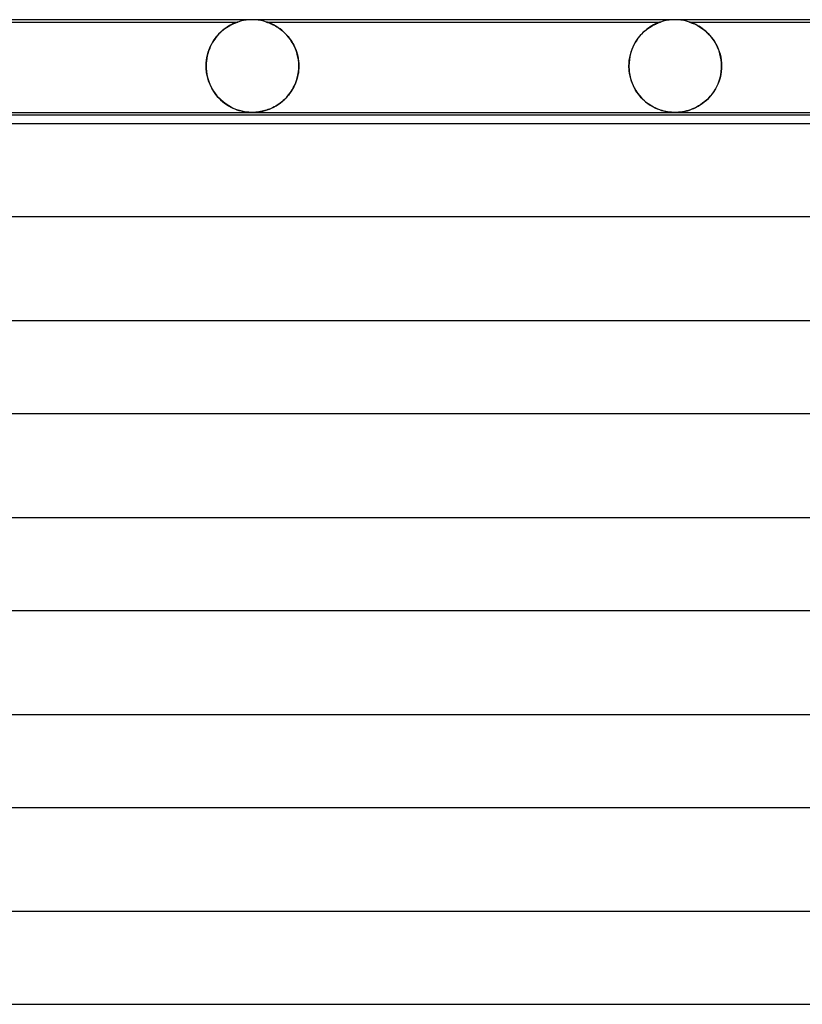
# Model space of a CAD drawing. Header units: millimetres. Extents: x -232 to 232, y -2 to 170.
# Tile 7 of 33: x -156 to -122, y 128 to 170. Entities that reach past the tile are written whole.
import ezdxf

# ---------------------------------------------------------------- set-up
doc = ezdxf.new("R2010")
doc.units = ezdxf.units.MM
doc.layers.add('HIDDEN', color=7, linetype='Continuous')
doc.layers.add('THICK', color=7, linetype='Continuous')

msp = doc.modelspace()

# ---------------------------------------------------------------- linework, layer by layer
at = {"layer": 'HIDDEN'}
for p, q in [((-146, 170), (-146.127, 169.996)), ((-145.873, 169.996), (-146, 170)), ((-127.75, 170), (-127.877, 169.996)), ((-127.623, 169.996), (-127.75, 170)), ((-163.626, 169.9), (-146.624, 169.9)), ((-147.203, 169.594), (-147.264, 169.546)), ((-147.248, 169.56), (-147.175, 169.616)), ((-147.143, 169.638), (-147.203, 169.594)), ((-147.175, 169.616), (-147.104, 169.666)), ((-147.085, 169.678), (-147.143, 169.638)), ((-147.104, 169.666), (-147.035, 169.71)), ((-147.028, 169.714), (-147.085, 169.678)), ((-147.035, 169.71), (-146.968, 169.749)), ((-146.974, 169.746), (-147.028, 169.714)), ((-146.923, 169.774), (-146.974, 169.746)), ((-146.968, 169.749), (-146.905, 169.782)), ((-146.874, 169.798), (-146.923, 169.774)), ((-146.905, 169.782), (-146.847, 169.811)), ((-146.829, 169.82), (-146.874, 169.798)), ((-146.847, 169.811), (-146.794, 169.835)), ((-146.785, 169.839), (-146.829, 169.82)), ((-146.794, 169.835), (-146.747, 169.855)), ((-146.744, 169.856), (-146.785, 169.839)), ((-146.747, 169.855), (-146.707, 169.871)), ((-146.706, 169.871), (-146.744, 169.856)), ((-146.707, 169.871), (-146.675, 169.883)), ((-146.675, 169.882), (-146.706, 169.871)), ((-146.675, 169.883), (-146.652, 169.891)), ((-146.652, 169.891), (-146.675, 169.882)), ((-146.652, 169.891), (-146.636, 169.896)), ((-146.637, 169.896), (-146.652, 169.891)), ((-146.627, 169.899), (-146.637, 169.896)), ((-146.636, 169.896), (-146.627, 169.899)), ((-146.627, 169.899), (-146.624, 169.9)), ((-146.624, 169.9), (-146.627, 169.899)), ((-146.503, 169.936), (-146.624, 169.9)), ((-146.379, 169.964), (-146.503, 169.936)), ((-146.253, 169.984), (-146.379, 169.964)), ((-146.127, 169.996), (-146.253, 169.984)), ((-145.747, 169.984), (-145.873, 169.996)), ((-145.621, 169.964), (-145.747, 169.984)), ((-145.497, 169.936), (-145.621, 169.964)), ((-145.376, 169.9), (-145.497, 169.936)), ((-145.373, 169.899), (-145.376, 169.9)), ((-145.376, 169.9), (-145.37, 169.898)), ((-145.376, 169.9), (-128.374, 169.9)), ((-145.367, 169.897), (-145.373, 169.899)), ((-145.37, 169.898), (-145.356, 169.893)), ((-145.356, 169.894), (-145.367, 169.897)), ((-145.34, 169.888), (-145.356, 169.894)), ((-145.356, 169.893), (-145.333, 169.886)), ((-145.316, 169.88), (-145.34, 169.888)), ((-145.333, 169.886), (-145.303, 169.875)), ((-145.285, 169.868), (-145.316, 169.88)), ((-145.303, 169.875), (-145.268, 169.861)), ((-145.244, 169.852), (-145.285, 169.868)), ((-145.268, 169.861), (-145.229, 169.846)), ((-145.195, 169.831), (-145.244, 169.852)), ((-145.229, 169.846), (-145.187, 169.828)), ((-145.14, 169.806), (-145.195, 169.831)), ((-145.187, 169.828), (-145.143, 169.807)), ((-145.143, 169.807), (-145.095, 169.784)), ((-145.08, 169.776), (-145.14, 169.806)), ((-145.095, 169.784), (-145.044, 169.758)), ((-145.014, 169.741), (-145.08, 169.776)), ((-145.044, 169.758), (-144.99, 169.728)), ((-144.945, 169.701), (-145.014, 169.741)), ((-144.99, 169.728), (-144.934, 169.694)), ((-144.873, 169.654), (-144.945, 169.701)), ((-144.934, 169.694), (-144.875, 169.656)), ((-144.875, 169.656), (-144.815, 169.614)), ((-144.799, 169.602), (-144.873, 169.654)), ((-144.815, 169.614), (-144.754, 169.568)), ((-144.723, 169.543), (-144.799, 169.602)), ((-128.964, 169.586), (-129.04, 169.524)), ((-128.99, 169.565), (-128.918, 169.621)), ((-128.89, 169.641), (-128.964, 169.586)), ((-128.918, 169.621), (-128.847, 169.67)), ((-128.816, 169.69), (-128.89, 169.641)), ((-128.847, 169.67), (-128.778, 169.713)), ((-128.745, 169.733), (-128.816, 169.69)), ((-128.778, 169.713), (-128.713, 169.752)), ((-128.678, 169.771), (-128.745, 169.733)), ((-128.713, 169.752), (-128.65, 169.785)), ((-128.615, 169.802), (-128.678, 169.771)), ((-128.65, 169.785), (-128.593, 169.813)), ((-128.558, 169.829), (-128.615, 169.802)), ((-128.593, 169.813), (-128.54, 169.837)), ((-128.507, 169.851), (-128.558, 169.829)), ((-128.54, 169.837), (-128.494, 169.856)), ((-128.465, 169.868), (-128.507, 169.851)), ((-128.494, 169.856), (-128.455, 169.872)), ((-128.434, 169.88), (-128.465, 169.868)), ((-128.455, 169.872), (-128.424, 169.883)), ((-128.412, 169.888), (-128.434, 169.88)), ((-128.424, 169.883), (-128.401, 169.891)), ((-128.396, 169.893), (-128.412, 169.888)), ((-128.401, 169.891), (-128.386, 169.896)), ((-128.386, 169.896), (-128.396, 169.893)), ((-128.386, 169.896), (-128.377, 169.899)), ((-128.38, 169.898), (-128.386, 169.896)), ((-128.376, 169.9), (-128.38, 169.898)), ((-128.377, 169.899), (-128.375, 169.9)), ((-128.374, 169.9), (-128.376, 169.9)), ((-128.253, 169.936), (-128.374, 169.9)), ((-128.129, 169.964), (-128.253, 169.936)), ((-128.003, 169.984), (-128.129, 169.964)), ((-127.877, 169.996), (-128.003, 169.984)), ((-127.497, 169.984), (-127.623, 169.996)), ((-127.371, 169.964), (-127.497, 169.984)), ((-127.247, 169.936), (-127.371, 169.964)), ((-127.126, 169.9), (-127.247, 169.936)), ((-127.126, 169.9), (-110.124, 169.9)), ((-127.124, 169.899), (-127.126, 169.9)), ((-127.126, 169.9), (-127.123, 169.899)), ((-127.118, 169.897), (-127.124, 169.899)), ((-127.123, 169.899), (-127.114, 169.896)), ((-127.108, 169.894), (-127.118, 169.897)), ((-127.114, 169.896), (-127.099, 169.891)), ((-127.093, 169.889), (-127.108, 169.894)), ((-127.099, 169.891), (-127.076, 169.883)), ((-127.073, 169.882), (-127.093, 169.889)), ((-127.076, 169.883), (-127.045, 169.872)), ((-127.045, 169.872), (-127.073, 169.882)), ((-127.008, 169.858), (-127.045, 169.872)), ((-127.045, 169.872), (-127.006, 169.857)), ((-126.963, 169.839), (-127.008, 169.858)), ((-127.006, 169.857), (-126.96, 169.838)), ((-126.91, 169.816), (-126.963, 169.839)), ((-126.96, 169.838), (-126.909, 169.815)), ((-126.851, 169.787), (-126.91, 169.816)), ((-126.909, 169.815), (-126.854, 169.789)), ((-126.854, 169.789), (-126.795, 169.759)), ((-126.787, 169.754), (-126.851, 169.787)), ((-126.795, 169.759), (-126.733, 169.723)), ((-126.719, 169.715), (-126.787, 169.754)), ((-126.733, 169.723), (-126.667, 169.683)), ((-126.648, 169.671), (-126.719, 169.715)), ((-126.667, 169.683), (-126.598, 169.638)), ((-126.574, 169.62), (-126.648, 169.671)), ((-126.598, 169.638), (-126.528, 169.586)), ((-126.498, 169.563), (-126.574, 169.62)), ((-126.528, 169.586), (-126.456, 169.529)), ((-147.619, 169.163), (-147.671, 169.085)), ((-147.652, 169.114), (-147.591, 169.201)), ((-147.564, 169.237), (-147.619, 169.163)), ((-147.591, 169.201), (-147.527, 169.283)), ((-147.507, 169.307), (-147.564, 169.237)), ((-147.527, 169.283), (-147.46, 169.36)), ((-147.448, 169.373), (-147.507, 169.307)), ((-147.46, 169.36), (-147.391, 169.432)), ((-147.388, 169.435), (-147.448, 169.373)), ((-147.391, 169.432), (-147.32, 169.498)), ((-147.326, 169.493), (-147.388, 169.435)), ((-147.264, 169.546), (-147.326, 169.493)), ((-147.32, 169.498), (-147.248, 169.56)), ((-144.754, 169.568), (-144.692, 169.517)), ((-144.647, 169.477), (-144.723, 169.543)), ((-144.692, 169.517), (-144.631, 169.463)), ((-144.572, 169.406), (-144.647, 169.477)), ((-144.631, 169.463), (-144.571, 169.405)), ((-144.499, 169.329), (-144.572, 169.406)), ((-144.571, 169.405), (-144.512, 169.343)), ((-144.512, 169.343), (-144.454, 169.278)), ((-144.428, 169.246), (-144.499, 169.329)), ((-144.454, 169.278), (-144.398, 169.208)), ((-144.361, 169.158), (-144.428, 169.246)), ((-144.398, 169.208), (-144.345, 169.135)), ((-144.297, 169.064), (-144.361, 169.158)), ((-129.333, 169.21), (-129.401, 169.114)), ((-129.396, 169.122), (-129.335, 169.209)), ((-129.335, 169.209), (-129.27, 169.29)), ((-129.263, 169.299), (-129.333, 169.21)), ((-129.27, 169.29), (-129.203, 169.367)), ((-129.19, 169.381), (-129.263, 169.299)), ((-129.203, 169.367), (-129.133, 169.438)), ((-129.115, 169.456), (-129.19, 169.381)), ((-129.133, 169.438), (-129.062, 169.504)), ((-129.04, 169.524), (-129.115, 169.456)), ((-129.062, 169.504), (-128.99, 169.565)), ((-126.421, 169.499), (-126.498, 169.563)), ((-126.456, 169.529), (-126.384, 169.466)), ((-126.344, 169.429), (-126.421, 169.499)), ((-126.384, 169.466), (-126.311, 169.397)), ((-126.269, 169.352), (-126.344, 169.429)), ((-126.311, 169.397), (-126.24, 169.32)), ((-126.196, 169.269), (-126.269, 169.352)), ((-126.24, 169.32), (-126.171, 169.238)), ((-126.126, 169.181), (-126.196, 169.269)), ((-126.171, 169.238), (-126.104, 169.15)), ((-126.06, 169.086), (-126.126, 169.181)), ((-126.104, 169.15), (-126.042, 169.057)), ((-147.849, 168.734), (-147.884, 168.638)), ((-147.856, 168.716), (-147.812, 168.822)), ((-147.81, 168.828), (-147.849, 168.734)), ((-147.812, 168.822), (-147.764, 168.924)), ((-147.767, 168.918), (-147.81, 168.828)), ((-147.721, 169.004), (-147.767, 168.918)), ((-147.764, 168.924), (-147.71, 169.022)), ((-147.671, 169.085), (-147.721, 169.004)), ((-147.71, 169.022), (-147.652, 169.114)), ((-144.345, 169.135), (-144.294, 169.059)), ((-144.238, 168.964), (-144.297, 169.064)), ((-144.294, 169.059), (-144.246, 168.978)), ((-144.246, 168.978), (-144.2, 168.894)), ((-144.183, 168.859), (-144.238, 168.964)), ((-144.2, 168.894), (-144.159, 168.806)), ((-144.134, 168.748), (-144.183, 168.859)), ((-144.159, 168.806), (-144.121, 168.715)), ((-144.091, 168.633), (-144.134, 168.748)), ((-129.576, 168.788), (-129.622, 168.667)), ((-129.602, 168.723), (-129.558, 168.83)), ((-129.523, 168.903), (-129.576, 168.788)), ((-129.558, 168.83), (-129.508, 168.932)), ((-129.465, 169.012), (-129.523, 168.903)), ((-129.508, 168.932), (-129.454, 169.03)), ((-129.401, 169.114), (-129.465, 169.012)), ((-129.454, 169.03), (-129.396, 169.122)), ((-125.999, 168.986), (-126.06, 169.086)), ((-126.042, 169.057), (-125.983, 168.958)), ((-125.941, 168.879), (-125.999, 168.986)), ((-125.983, 168.958), (-125.929, 168.853)), ((-125.89, 168.767), (-125.941, 168.879)), ((-125.929, 168.853), (-125.88, 168.743)), ((-125.845, 168.649), (-125.89, 168.767)), ((-125.88, 168.743), (-125.838, 168.629)), ((-147.96, 168.328), (-147.975, 168.22)), ((-147.971, 168.249), (-147.953, 168.37)), ((-147.94, 168.434), (-147.96, 168.328)), ((-147.953, 168.37), (-147.927, 168.488)), ((-147.914, 168.538), (-147.94, 168.434)), ((-147.927, 168.488), (-147.895, 168.604)), ((-147.884, 168.638), (-147.914, 168.538)), ((-147.895, 168.604), (-147.856, 168.716)), ((-144.121, 168.715), (-144.087, 168.62)), ((-144.054, 168.513), (-144.091, 168.633)), ((-144.087, 168.62), (-144.057, 168.523)), ((-144.057, 168.523), (-144.032, 168.422)), ((-144.025, 168.388), (-144.054, 168.513)), ((-144.032, 168.422), (-144.012, 168.318)), ((-144.004, 168.261), (-144.025, 168.388)), ((-144.012, 168.318), (-143.998, 168.213)), ((-129.719, 168.252), (-129.7, 168.374)), ((-129.693, 168.41), (-129.716, 168.276)), ((-129.7, 168.374), (-129.674, 168.494)), ((-129.662, 168.541), (-129.693, 168.41)), ((-129.674, 168.494), (-129.641, 168.61)), ((-129.622, 168.667), (-129.662, 168.541)), ((-129.641, 168.61), (-129.602, 168.723)), ((-125.806, 168.527), (-125.845, 168.649)), ((-125.838, 168.629), (-125.802, 168.51)), ((-125.775, 168.399), (-125.806, 168.527)), ((-125.802, 168.51), (-125.773, 168.387)), ((-125.753, 168.268), (-125.775, 168.399)), ((-125.773, 168.387), (-125.752, 168.26)), ((-147.987, 168), (-147.983, 168.125)), ((-147.984, 168.11), (-147.987, 168)), ((-147.986, 167.983), (-147.987, 168)), ((-147.987, 168), (-147.986, 167.983)), ((-147.986, 167.967), (-147.986, 167.983)), ((-147.986, 167.983), (-147.986, 167.967)), ((-147.986, 167.95), (-147.986, 167.967)), ((-147.986, 167.967), (-147.986, 167.95)), ((-147.985, 167.933), (-147.986, 167.95)), ((-147.986, 167.95), (-147.985, 167.933)), ((-147.985, 167.917), (-147.985, 167.933)), ((-147.985, 167.933), (-147.985, 167.917)), ((-147.984, 167.9), (-147.985, 167.917)), ((-147.985, 167.917), (-147.984, 167.9)), ((-147.975, 168.22), (-147.984, 168.11)), ((-147.984, 167.9), (-147.973, 167.765)), ((-147.966, 167.717), (-147.984, 167.9)), ((-147.983, 168.125), (-147.971, 168.249)), ((-143.991, 168.131), (-144.004, 168.261)), ((-144.001, 167.755), (-143.989, 167.9)), ((-143.998, 168.213), (-143.989, 168.107)), ((-143.989, 167.9), (-143.996, 167.806)), ((-143.986, 168), (-143.991, 168.131)), ((-143.989, 168.107), (-143.986, 168)), ((-143.988, 167.917), (-143.989, 167.9)), ((-143.989, 167.9), (-143.988, 167.917)), ((-143.987, 167.933), (-143.988, 167.917)), ((-143.988, 167.917), (-143.987, 167.933)), ((-143.986, 167.967), (-143.987, 167.95)), ((-143.987, 167.95), (-143.986, 167.967)), ((-143.987, 167.95), (-143.987, 167.933)), ((-143.987, 167.933), (-143.987, 167.95)), ((-143.986, 168), (-143.986, 167.983)), ((-143.986, 167.983), (-143.986, 168)), ((-143.986, 167.983), (-143.986, 167.967)), ((-143.986, 167.967), (-143.986, 167.983)), ((-129.73, 168.139), (-129.735, 168)), ((-129.735, 168), (-129.731, 168.127)), ((-129.735, 167.983), (-129.735, 168)), ((-129.735, 168), (-129.735, 167.983)), ((-129.734, 167.967), (-129.735, 167.983)), ((-129.735, 167.983), (-129.734, 167.967)), ((-129.734, 167.95), (-129.734, 167.967)), ((-129.734, 167.967), (-129.734, 167.95)), ((-129.733, 167.933), (-129.734, 167.95)), ((-129.734, 167.95), (-129.733, 167.933)), ((-129.733, 167.917), (-129.733, 167.933)), ((-129.733, 167.933), (-129.733, 167.917)), ((-129.732, 167.9), (-129.733, 167.917)), ((-129.733, 167.917), (-129.732, 167.9)), ((-129.732, 167.9), (-129.719, 167.752)), ((-129.723, 167.786), (-129.732, 167.9)), ((-129.731, 168.127), (-129.719, 168.252)), ((-129.716, 168.276), (-129.73, 168.139)), ((-125.739, 168.135), (-125.753, 168.268)), ((-125.752, 168.26), (-125.739, 168.131)), ((-125.749, 167.761), (-125.737, 167.9)), ((-125.737, 167.9), (-125.748, 167.764)), ((-125.734, 168), (-125.739, 168.135)), ((-125.739, 168.131), (-125.734, 168)), ((-125.736, 167.917), (-125.737, 167.9)), ((-125.737, 167.9), (-125.736, 167.917)), ((-125.735, 167.933), (-125.736, 167.917)), ((-125.736, 167.917), (-125.735, 167.933)), ((-125.734, 167.967), (-125.735, 167.95)), ((-125.735, 167.95), (-125.734, 167.967)), ((-125.735, 167.95), (-125.735, 167.933)), ((-125.735, 167.933), (-125.735, 167.95)), ((-125.734, 168), (-125.734, 167.983)), ((-125.734, 167.983), (-125.734, 168)), ((-125.734, 167.983), (-125.734, 167.967)), ((-125.734, 167.967), (-125.734, 167.983)), ((-147.973, 167.765), (-147.952, 167.631)), ((-147.933, 167.537), (-147.966, 167.717)), ((-147.952, 167.631), (-147.924, 167.5)), ((-147.884, 167.365), (-147.933, 167.537)), ((-147.924, 167.5), (-147.887, 167.373)), ((-144.1, 167.338), (-144.057, 167.473)), ((-144.043, 167.53), (-144.067, 167.44)), ((-144.057, 167.473), (-144.024, 167.612)), ((-144.023, 167.62), (-144.043, 167.53)), ((-144.024, 167.612), (-144.001, 167.755)), ((-144.007, 167.712), (-144.023, 167.62)), ((-143.996, 167.806), (-144.007, 167.712)), ((-129.708, 167.674), (-129.723, 167.786)), ((-129.719, 167.752), (-129.696, 167.606)), ((-129.687, 167.563), (-129.708, 167.674)), ((-129.696, 167.606), (-129.662, 167.464)), ((-129.659, 167.454), (-129.687, 167.563)), ((-129.662, 167.464), (-129.619, 167.325)), ((-129.626, 167.347), (-129.659, 167.454)), ((-125.84, 167.36), (-125.801, 167.491)), ((-125.799, 167.495), (-125.838, 167.367)), ((-125.801, 167.491), (-125.77, 167.624)), ((-125.769, 167.628), (-125.799, 167.495)), ((-125.77, 167.624), (-125.749, 167.761)), ((-125.748, 167.764), (-125.769, 167.628)), ((-147.887, 167.373), (-147.842, 167.25)), ((-147.821, 167.2), (-147.884, 167.365)), ((-147.842, 167.25), (-147.79, 167.132)), ((-147.747, 167.046), (-147.821, 167.2)), ((-147.79, 167.132), (-147.732, 167.019)), ((-147.661, 166.902), (-147.747, 167.046)), ((-144.242, 167.026), (-144.286, 166.951)), ((-144.276, 166.967), (-144.21, 167.084)), ((-144.2, 167.104), (-144.242, 167.026)), ((-144.21, 167.084), (-144.151, 167.208)), ((-144.162, 167.184), (-144.2, 167.104)), ((-144.126, 167.267), (-144.162, 167.184)), ((-144.151, 167.208), (-144.1, 167.338)), ((-144.095, 167.353), (-144.126, 167.267)), ((-144.067, 167.44), (-144.095, 167.353)), ((-129.588, 167.244), (-129.626, 167.347)), ((-129.619, 167.325), (-129.566, 167.193)), ((-129.545, 167.145), (-129.588, 167.244)), ((-129.566, 167.193), (-129.506, 167.066)), ((-129.497, 167.049), (-129.545, 167.145)), ((-129.506, 167.066), (-129.438, 166.947)), ((-129.445, 166.957), (-129.497, 167.049)), ((-126.005, 167), (-125.944, 167.114)), ((-125.938, 167.125), (-125.999, 167.011)), ((-125.944, 167.114), (-125.888, 167.234)), ((-125.884, 167.243), (-125.938, 167.125)), ((-125.888, 167.234), (-125.84, 167.36)), ((-125.838, 167.367), (-125.884, 167.243)), ((-147.732, 167.019), (-147.668, 166.911)), ((-147.668, 166.911), (-147.598, 166.81)), ((-147.567, 166.768), (-147.661, 166.902)), ((-147.598, 166.81), (-147.524, 166.715)), ((-147.464, 166.646), (-147.567, 166.768)), ((-147.524, 166.715), (-147.445, 166.626)), ((-147.356, 166.536), (-147.464, 166.646)), ((-147.445, 166.626), (-147.363, 166.543)), ((-144.545, 166.619), (-144.604, 166.561)), ((-144.596, 166.568), (-144.509, 166.657)), ((-144.489, 166.68), (-144.545, 166.619)), ((-144.509, 166.657), (-144.427, 166.753)), ((-144.435, 166.743), (-144.489, 166.68)), ((-144.383, 166.81), (-144.435, 166.743)), ((-144.427, 166.753), (-144.349, 166.857)), ((-144.333, 166.879), (-144.383, 166.81)), ((-144.349, 166.857), (-144.276, 166.967)), ((-144.286, 166.951), (-144.333, 166.879)), ((-129.389, 166.87), (-129.445, 166.957)), ((-129.438, 166.947), (-129.364, 166.834)), ((-129.329, 166.786), (-129.389, 166.87)), ((-129.364, 166.834), (-129.284, 166.729)), ((-129.266, 166.707), (-129.329, 166.786)), ((-129.284, 166.729), (-129.199, 166.631)), ((-129.2, 166.632), (-129.266, 166.707)), ((-129.131, 166.561), (-129.2, 166.632)), ((-129.199, 166.631), (-129.109, 166.54)), ((-126.392, 166.524), (-126.307, 166.605)), ((-126.294, 166.619), (-126.378, 166.537)), ((-126.307, 166.605), (-126.225, 166.694)), ((-126.213, 166.708), (-126.294, 166.619)), ((-126.225, 166.694), (-126.147, 166.789)), ((-126.137, 166.803), (-126.213, 166.708)), ((-126.147, 166.789), (-126.074, 166.891)), ((-126.065, 166.904), (-126.137, 166.803)), ((-126.074, 166.891), (-126.005, 167)), ((-125.999, 167.011), (-126.065, 166.904)), ((-147.363, 166.543), (-147.279, 166.468)), ((-147.244, 166.439), (-147.356, 166.536)), ((-147.279, 166.468), (-147.193, 166.399)), ((-147.129, 166.353), (-147.244, 166.439)), ((-147.193, 166.399), (-147.105, 166.336)), ((-147.012, 166.278), (-147.129, 166.353)), ((-147.105, 166.336), (-147.016, 166.28)), ((-147.016, 166.28), (-146.926, 166.23)), ((-146.895, 166.214), (-147.012, 166.278)), ((-146.926, 166.23), (-146.836, 166.185)), ((-146.779, 166.159), (-146.895, 166.214)), ((-146.836, 166.185), (-146.747, 166.146)), ((-145.258, 166.141), (-145.162, 166.182)), ((-145.121, 166.202), (-145.188, 166.171)), ((-145.162, 166.182), (-145.065, 166.23)), ((-145.054, 166.236), (-145.121, 166.202)), ((-145.065, 166.23), (-144.968, 166.284)), ((-144.986, 166.273), (-145.054, 166.236)), ((-144.919, 166.314), (-144.986, 166.273)), ((-144.968, 166.284), (-144.872, 166.345)), ((-144.853, 166.358), (-144.919, 166.314)), ((-144.872, 166.345), (-144.778, 166.412)), ((-144.788, 166.404), (-144.853, 166.358)), ((-144.725, 166.453), (-144.788, 166.404)), ((-144.778, 166.412), (-144.685, 166.487)), ((-144.664, 166.506), (-144.725, 166.453)), ((-144.685, 166.487), (-144.596, 166.568)), ((-144.604, 166.561), (-144.664, 166.506)), ((-129.059, 166.495), (-129.131, 166.561)), ((-129.109, 166.54), (-129.014, 166.456)), ((-128.985, 166.432), (-129.059, 166.495)), ((-129.014, 166.456), (-128.917, 166.38)), ((-128.909, 166.374), (-128.985, 166.432)), ((-128.917, 166.38), (-128.817, 166.312)), ((-128.831, 166.321), (-128.909, 166.374)), ((-128.753, 166.273), (-128.831, 166.321)), ((-128.817, 166.312), (-128.718, 166.252)), ((-128.676, 166.23), (-128.753, 166.273)), ((-128.718, 166.252), (-128.618, 166.2)), ((-128.599, 166.191), (-128.676, 166.23)), ((-128.618, 166.2), (-128.519, 166.155)), ((-128.522, 166.157), (-128.599, 166.191)), ((-126.906, 166.185), (-126.993, 166.147)), ((-126.939, 166.17), (-126.846, 166.214)), ((-126.818, 166.228), (-126.906, 166.185)), ((-126.846, 166.214), (-126.753, 166.263)), ((-126.729, 166.277), (-126.818, 166.228)), ((-126.753, 166.263), (-126.661, 166.319)), ((-126.64, 166.332), (-126.729, 166.277)), ((-126.661, 166.319), (-126.57, 166.38)), ((-126.552, 166.394), (-126.64, 166.332)), ((-126.57, 166.38), (-126.48, 166.449)), ((-126.464, 166.462), (-126.552, 166.394)), ((-126.48, 166.449), (-126.392, 166.524)), ((-126.378, 166.537), (-126.464, 166.462)), ((-146.664, 166.114), (-146.779, 166.159)), ((-146.747, 166.146), (-146.658, 166.112)), ((-146.55, 166.078), (-146.664, 166.114)), ((-146.658, 166.112), (-146.57, 166.084)), ((-146.57, 166.084), (-146.483, 166.06)), ((-146.438, 166.049), (-146.55, 166.078)), ((-146.483, 166.06), (-146.397, 166.04)), ((-146.329, 166.028), (-146.438, 166.049)), ((-146.397, 166.04), (-146.316, 166.025)), ((-146.233, 166.014), (-146.329, 166.028)), ((-146.316, 166.025), (-146.242, 166.015)), ((-146.242, 166.015), (-146.174, 166.008)), ((-146.148, 166.006), (-146.233, 166.014)), ((-146.174, 166.008), (-146.113, 166.003)), ((-146.072, 166.001), (-146.148, 166.006)), ((-146.113, 166.003), (-146.055, 166.001)), ((-145.998, 166), (-146.072, 166.001)), ((-146.055, 166.001), (-145.998, 166)), ((-145.998, 166), (-145.942, 166.001)), ((-145.924, 166.001), (-145.997, 166)), ((-145.942, 166.001), (-145.887, 166.003)), ((-145.849, 166.006), (-145.924, 166.001)), ((-145.887, 166.003), (-145.831, 166.007)), ((-145.777, 166.012), (-145.849, 166.006)), ((-145.831, 166.007), (-145.77, 166.013)), ((-145.707, 166.021), (-145.777, 166.012)), ((-145.77, 166.013), (-145.702, 166.022)), ((-145.639, 166.033), (-145.707, 166.021)), ((-145.702, 166.022), (-145.625, 166.035)), ((-145.574, 166.046), (-145.639, 166.033)), ((-145.625, 166.035), (-145.538, 166.054)), ((-145.511, 166.06), (-145.574, 166.046)), ((-145.538, 166.054), (-145.447, 166.077)), ((-145.449, 166.077), (-145.511, 166.06)), ((-145.385, 166.096), (-145.449, 166.077)), ((-145.447, 166.077), (-145.354, 166.106)), ((-145.32, 166.118), (-145.385, 166.096)), ((-145.354, 166.106), (-145.258, 166.141)), ((-145.254, 166.143), (-145.32, 166.118)), ((-145.188, 166.171), (-145.254, 166.143)), ((-128.447, 166.126), (-128.522, 166.157)), ((-128.519, 166.155), (-128.421, 166.117)), ((-128.372, 166.1), (-128.447, 166.126)), ((-128.421, 166.117), (-128.326, 166.085)), ((-128.3, 166.078), (-128.372, 166.1)), ((-128.326, 166.085), (-128.232, 166.06)), ((-128.225, 166.058), (-128.3, 166.078)), ((-128.232, 166.06), (-128.142, 166.039)), ((-128.148, 166.04), (-128.225, 166.058)), ((-128.067, 166.026), (-128.148, 166.04)), ((-128.142, 166.039), (-128.06, 166.024)), ((-127.985, 166.014), (-128.067, 166.026)), ((-128.06, 166.024), (-127.985, 166.014)), ((-127.985, 166.014), (-127.918, 166.007)), ((-127.904, 166.006), (-127.985, 166.014)), ((-127.918, 166.007), (-127.858, 166.003)), ((-127.826, 166.001), (-127.904, 166.006)), ((-127.858, 166.003), (-127.803, 166.001)), ((-127.749, 166), (-127.826, 166.001)), ((-127.803, 166.001), (-127.748, 166)), ((-127.673, 166.001), (-127.749, 166)), ((-127.748, 166), (-127.694, 166.001)), ((-127.694, 166.001), (-127.639, 166.003)), ((-127.594, 166.006), (-127.673, 166.001)), ((-127.639, 166.003), (-127.585, 166.007)), ((-127.511, 166.014), (-127.594, 166.006)), ((-127.585, 166.007), (-127.526, 166.012)), ((-127.526, 166.012), (-127.459, 166.021)), ((-127.426, 166.026), (-127.511, 166.014)), ((-127.459, 166.021), (-127.384, 166.033)), ((-127.339, 166.042), (-127.426, 166.026)), ((-127.384, 166.033), (-127.3, 166.051)), ((-127.252, 166.062), (-127.339, 166.042)), ((-127.3, 166.051), (-127.212, 166.073)), ((-127.165, 166.087), (-127.252, 166.062)), ((-127.212, 166.073), (-127.122, 166.1)), ((-127.079, 166.115), (-127.165, 166.087)), ((-127.122, 166.1), (-127.031, 166.132)), ((-126.993, 166.147), (-127.079, 166.115)), ((-127.031, 166.132), (-126.939, 166.17))]:
    msp.add_line(p, q, dxfattribs=at)
at = {"layer": 'THICK'}
for p, q in [((180.5, 170), (-180.5, 170)), ((-180.489, 166), (-2, 166)), ((-178.502, 165.9), (-36.5, 165.9)), ((-145.997, 166), (-145.998, 166)), ((-145.998, 166), (-145.998, 166)), ((-145.998, 166), (-145.998, 166)), ((-145.998, 166), (-145.998, 166)), ((-145.997, 166), (-145.997, 166)), ((-145.997, 166), (-145.997, 166)), ((-2, 165.5), (-179.865, 165.5)), ((-179.866, 161.5), (-2, 161.5)), ((-2, 157), (-180.24, 157)), ((-180.241, 153), (-2, 153)), ((-2, 148.5), (-180.615, 148.5)), ((-180.616, 144.5), (-2, 144.5)), ((-2, 140), (-180.99, 140)), ((-180.991, 136), (-2, 136)), ((-2, 131.5), (-181.365, 131.5)), ((-181.366, 127.5), (-2, 127.5))]:
    msp.add_line(p, q, dxfattribs=at)

doc.saveas('drawing.dxf')
